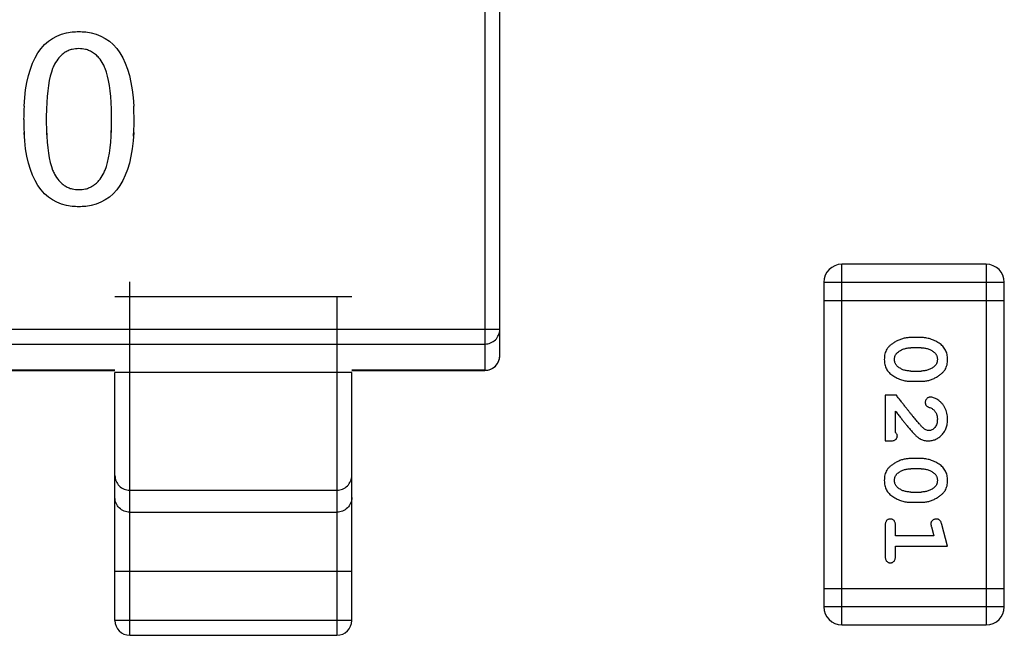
# Model space of a CAD drawing. Header units: millimetres. Extents: x 134 to 283, y 142 to 332.
# Tile 31 of 145: x 169.33 to 170.99, y 207 to 208.04. Entities that reach past the tile are written whole.
import ezdxf

# ---------------------------------------------------------------- set-up
doc = ezdxf.new("R2010")
doc.units = ezdxf.units.MM
doc.header["$LTSCALE"] = 0.1
doc.layers.get('0').update_dxf_attribs({"linetype": 'CONTINUOUS'})

msp = doc.modelspace()

# ---------------------------------------------------------------- linework, layer by layer
at = {"color": 7, "linetype": 'Continuous'}
for p, q in [((170.1136, 208.7931), (170.1136, 207.4435)), ((170.1386, 207.4685), (170.1386, 208.7681)), ((170.7166, 207.0134), (170.7166, 207.623)), ((170.9604, 207.623), (170.7166, 207.623)), ((170.9604, 207.623), (170.9604, 207.0134)), ((169.5136, 206.9958), (169.5136, 207.5933)), ((170.6861, 207.5925), (170.6861, 207.0439)), ((170.6861, 207.5925), (170.9909, 207.5925)), ((170.9909, 207.0439), (170.9909, 207.5925)), ((169.4886, 207.5683), (169.8886, 207.5683)), ((169.8636, 207.5683), (169.8636, 206.9958)), ((170.6861, 207.562), (170.9909, 207.562)), ((170.1386, 207.5129), (167.9386, 207.5129)), ((167.9636, 207.4881), (170.1136, 207.4881)), ((170.8505, 207.4991), (170.8328, 207.4991)), ((170.8502, 207.4818), (170.833, 207.4818)), ((169.4886, 207.4438), (168.5886, 207.4438)), ((168.5886, 207.4435), (169.4886, 207.4435)), ((169.4886, 207.0208), (169.4886, 207.4403)), ((169.8886, 207.4403), (169.4886, 207.4403)), ((170.1136, 207.4438), (169.8886, 207.4438)), ((169.8886, 207.4435), (170.1136, 207.4435)), ((169.8886, 207.0208), (169.8886, 207.4403)), ((170.833, 207.4425), (170.8502, 207.4425)), ((170.8328, 207.4252), (170.8505, 207.4252)), ((170.7897, 207.4016), (170.7897, 207.3245)), ((170.8086, 207.4016), (170.7897, 207.4016)), ((170.807, 207.3386), (170.807, 207.3748)), ((170.7897, 207.3245), (170.7976, 207.3245)), ((170.8505, 207.2946), (170.8328, 207.2946)), ((170.8502, 207.2773), (170.833, 207.2773)), ((169.5136, 207.2411), (169.8636, 207.2411)), ((170.833, 207.2379), (170.8502, 207.2379)), ((170.8328, 207.2206), (170.8505, 207.2206)), ((169.5136, 207.2038), (169.8636, 207.2038)), ((170.7897, 207.1813), (170.7897, 207.1294)), ((170.807, 207.164), (170.807, 207.1813)), ((170.8678, 207.179), (170.872, 207.164)), ((170.8951, 207.1467), (170.8852, 207.1833)), ((170.872, 207.164), (170.807, 207.164)), ((170.807, 207.1294), (170.807, 207.1467)), ((170.807, 207.1467), (170.8951, 207.1467)), ((169.4886, 207.1041), (169.8886, 207.1041)), ((170.9909, 207.0743), (170.6861, 207.0743)), ((170.9909, 207.0439), (170.6861, 207.0439)), ((169.8886, 207.0208), (169.4886, 207.0208)), ((170.7166, 207.0134), (170.9604, 207.0134)), ((169.5136, 206.9958), (169.8636, 206.9958))]:
    msp.add_line(p, q, dxfattribs=at)
for centre, radius, start, end in [((169.4259, 207.9468), 0.0406, 119.0951, 124.606), ((169.4257, 207.9472), 0.0401, 108.0654, 119.0735), ((169.4262, 207.9455), 0.0419, 103.4112, 108.0839), ((169.4291, 207.9452), 0.0422, 71.9774, 76.6323), ((169.4297, 207.9469), 0.0403, 60.9937, 71.9983), ((169.4295, 207.9466), 0.0407, 55.449, 60.9698), ((169.4318, 207.9401), 0.0495, 135.2692, 139.6561), ((169.4237, 207.9401), 0.0495, 40.3721, 44.768), ((169.7537, 207.8684), 0.4193, 176.9858, 180.0605), ((169.93, 207.8683), 0.5574, 178.2556, 180.0366), ((168.9255, 207.8683), 0.5574, 359.9634, 1.7445), ((169.1023, 207.8684), 0.4186, 359.9395, 3.0173), ((169.7496, 207.8675), 0.4151, 179.9392, 183.0286), ((169.927, 207.8676), 0.5544, 179.9629, 181.7525), ((168.9285, 207.8676), 0.5544, 358.2475, 0.0371), ((169.1065, 207.8675), 0.4145, 356.9648, 0.0609), ((169.817, 207.8644), 0.4444, 181.771, 183.1684), ((169.0384, 207.8644), 0.4444, 356.8316, 358.229), ((169.6897, 207.8647), 0.3552, 183.0873, 184.0204), ((169.1663, 207.8647), 0.3546, 355.9733, 356.9058), ((169.4314, 207.7964), 0.0492, 220.6132, 224.9947), ((169.4258, 207.79), 0.0407, 235.6314, 241.1276), ((169.4256, 207.7897), 0.0403, 241.1521, 252.0973), ((169.4262, 207.7915), 0.0422, 252.0756, 256.7012), ((169.4291, 207.7918), 0.0426, 283.2572, 287.8671), ((169.4298, 207.7899), 0.0405, 287.843, 298.7843), ((169.4296, 207.7901), 0.0408, 298.811, 304.3172), ((169.4241, 207.7964), 0.0492, 314.9713, 319.3604), ((170.7166, 207.5925), 0.0305, 90, 180), ((170.9604, 207.5925), 0.0305, 0, 90), ((170.1136, 207.4685), 0.025, 270, 360), ((170.1139, 207.4685), 0.0247, 343.3553, 359.9521), ((170.1137, 207.4687), 0.0249, 308.5349, 321.2576), ((170.1138, 207.4686), 0.0248, 321.2878, 327.0532), ((170.1138, 207.4686), 0.0247, 327.062, 338.0988), ((170.114, 207.4685), 0.0246, 338.1159, 343.3115), ((170.1136, 207.469), 0.0252, 270.0021, 291.3762), ((170.1136, 207.4689), 0.0251, 291.3886, 301.5794), ((170.1136, 207.4688), 0.025, 301.5947, 308.5179), ((170.7166, 207.0439), 0.0305, 180, 270), ((170.9604, 207.0439), 0.0305, 270, 0), ((169.5136, 207.0208), 0.025, 180, 270), ((169.8636, 207.0208), 0.025, 270, 0)]:
    msp.add_arc(centre, radius, start, end, dxfattribs=at)
for points in [[(169.3351, 207.8904), (169.3393, 207.9685), (169.3663, 208.0103), (169.4161, 208.0157)], [(169.4161, 208.0157), (169.4198, 208.0161), (169.4237, 208.0163), (169.4276, 208.0163)], [(169.4276, 208.0163), (169.4316, 208.0163), (169.4355, 208.0161), (169.4392, 208.0157)], [(169.4392, 208.0157), (169.4891, 208.0103), (169.5162, 207.9685), (169.5204, 207.8904)], [(169.4276, 207.9875), (169.4237, 207.9875), (169.42, 207.9871), (169.4165, 207.9862)], [(169.4389, 207.9862), (169.4353, 207.9871), (169.4316, 207.9875), (169.4276, 207.9875)], [(169.3941, 207.9721), (169.3913, 207.9689), (169.3889, 207.9652), (169.3866, 207.961)], [(169.4028, 207.9802), (169.4007, 207.9786), (169.3986, 207.9769), (169.3966, 207.9749)], [(169.4588, 207.9749), (169.4569, 207.9769), (169.4548, 207.9786), (169.4526, 207.9801)], [(169.4688, 207.961), (169.4666, 207.9652), (169.4641, 207.9689), (169.4614, 207.9721)], [(169.3834, 207.9541), (169.3773, 207.9386), (169.3738, 207.9156), (169.3728, 207.8853)], [(169.3866, 207.961), (169.3855, 207.9589), (169.3844, 207.9566), (169.3834, 207.9541)], [(169.472, 207.9541), (169.471, 207.9566), (169.4699, 207.9589), (169.4688, 207.961)], [(169.4826, 207.8853), (169.4817, 207.9156), (169.4781, 207.9386), (169.472, 207.9541)], [(169.3728, 207.8506), (169.3738, 207.8204), (169.3773, 207.7976), (169.3834, 207.7822)], [(169.472, 207.7822), (169.4781, 207.7976), (169.4817, 207.8204), (169.4826, 207.8506)], [(169.4161, 207.7209), (169.3663, 207.7263), (169.3393, 207.7679), (169.3351, 207.8456)], [(169.5204, 207.8456), (169.5162, 207.7679), (169.4891, 207.7263), (169.4392, 207.7209)], [(169.3834, 207.7822), (169.3844, 207.7797), (169.3855, 207.7774), (169.3866, 207.7753)], [(169.4688, 207.7753), (169.4699, 207.7774), (169.471, 207.7797), (169.472, 207.7822)], [(169.3866, 207.7753), (169.3889, 207.7712), (169.3913, 207.7675), (169.394, 207.7644)], [(169.4614, 207.7644), (169.4641, 207.7675), (169.4666, 207.7712), (169.4688, 207.7753)], [(169.3966, 207.7616), (169.3985, 207.7596), (169.4006, 207.7579), (169.4028, 207.7564)], [(169.4165, 207.7504), (169.42, 207.7496), (169.4237, 207.7491), (169.4276, 207.7491)], [(169.4276, 207.7491), (169.4316, 207.7491), (169.4353, 207.7496), (169.4389, 207.7504)], [(169.4526, 207.7564), (169.4548, 207.7579), (169.4569, 207.7596), (169.4589, 207.7616)], [(169.4276, 207.7203), (169.4237, 207.7203), (169.4198, 207.7205), (169.4161, 207.7209)], [(169.4392, 207.7209), (169.4355, 207.7205), (169.4316, 207.7203), (169.4276, 207.7203)]]:
    msp.add_open_spline(points, degree=3, dxfattribs=at)
for points, knots in [([(170.1136, 207.4881), (170.1168, 207.4881), (170.1234, 207.4894), (170.1317, 207.4949), (170.1373, 207.5031), (170.1386, 207.5097), (170.1386, 207.5129)], [0, 0, 0, 0, 0.250846, 0.501182, 0.750788, 1, 1, 1, 1]), ([(170.8328, 207.4991), (170.8317, 207.4991), (170.8296, 207.499), (170.8264, 207.4987), (170.8233, 207.4982), (170.8202, 207.4975), (170.8171, 207.4967), (170.8141, 207.4955), (170.8112, 207.4943), (170.8083, 207.4928), (170.8055, 207.4912), (170.803, 207.4896), (170.8007, 207.488), (170.7986, 207.4863), (170.7967, 207.4846), (170.7951, 207.4829), (170.7936, 207.4812), (170.792, 207.4788), (170.7904, 207.4756), (170.7891, 207.4714), (170.7883, 207.4669), (170.7882, 207.4637), (170.7882, 207.4621)], [0, 0, 0, 0, 0.049886, 0.09882, 0.148132, 0.19689, 0.246038, 0.295176, 0.345305, 0.395692, 0.445312, 0.491875, 0.535813, 0.577009, 0.616081, 0.652689, 0.687585, 0.720206, 0.785062, 0.85223, 0.923759, 1, 1, 1, 1]), ([(170.8951, 207.4623), (170.8951, 207.4637), (170.895, 207.4665), (170.8943, 207.4706), (170.8932, 207.4745), (170.8916, 207.478), (170.8895, 207.4813), (170.887, 207.4844), (170.8841, 207.4872), (170.8807, 207.4896), (170.8771, 207.4918), (170.8734, 207.4938), (170.8697, 207.4954), (170.8659, 207.4967), (170.8621, 207.4978), (170.8583, 207.4985), (170.8544, 207.499), (170.8518, 207.4991), (170.8505, 207.4991)], [0, 0, 0, 0, 0.06692, 0.130834, 0.19258, 0.252759, 0.312631, 0.373411, 0.436359, 0.501894, 0.568244, 0.632472, 0.69556, 0.757163, 0.818592, 0.878885, 0.939235, 1, 1, 1, 1]), ([(170.8055, 207.462), (170.8055, 207.4626), (170.8055, 207.4639), (170.8057, 207.4657), (170.8062, 207.4674), (170.8067, 207.469), (170.8075, 207.4704), (170.8084, 207.4718), (170.8095, 207.473), (170.8103, 207.4738), (170.8107, 207.4741)], [0, 0, 0, 0, 0.139844, 0.271849, 0.399162, 0.521619, 0.6402, 0.758957, 0.87828, 1, 1, 1, 1]), ([(170.8107, 207.4741), (170.8115, 207.4748), (170.8131, 207.476), (170.8157, 207.4775), (170.8183, 207.4789), (170.821, 207.4799), (170.8239, 207.4807), (170.8268, 207.4814), (170.8299, 207.4817), (170.832, 207.4818), (170.833, 207.4818)], [0, 0, 0, 0, 0.124927, 0.248361, 0.370889, 0.492583, 0.61616, 0.741472, 0.869044, 1, 1, 1, 1]), ([(170.8502, 207.4818), (170.8513, 207.4818), (170.8534, 207.4817), (170.8564, 207.4814), (170.8594, 207.4808), (170.8622, 207.48), (170.8649, 207.479), (170.8674, 207.4777), (170.8698, 207.4763), (170.8713, 207.4751), (170.872, 207.4745)], [0, 0, 0, 0, 0.135446, 0.266257, 0.393419, 0.517936, 0.639137, 0.758785, 0.879345, 1, 1, 1, 1]), ([(170.872, 207.4745), (170.8725, 207.4741), (170.8734, 207.4733), (170.8746, 207.472), (170.8756, 207.4706), (170.8764, 207.4691), (170.877, 207.4675), (170.8775, 207.4658), (170.8778, 207.464), (170.8778, 207.4628), (170.8778, 207.4622)], [0, 0, 0, 0, 0.13042, 0.256046, 0.378133, 0.498725, 0.620452, 0.742761, 0.869406, 1, 1, 1, 1]), ([(170.7882, 207.4621), (170.7882, 207.4606), (170.7883, 207.4578), (170.789, 207.4537), (170.7901, 207.4499), (170.7917, 207.4463), (170.7937, 207.443), (170.7962, 207.4399), (170.7992, 207.4371), (170.8026, 207.4347), (170.8062, 207.4325), (170.8098, 207.4305), (170.8136, 207.4289), (170.8173, 207.4275), (170.8211, 207.4265), (170.825, 207.4257), (170.8289, 207.4252), (170.8315, 207.4252), (170.8328, 207.4252)], [0, 0, 0, 0, 0.067217, 0.131051, 0.19272, 0.252824, 0.312745, 0.373449, 0.436041, 0.501494, 0.567761, 0.632087, 0.695096, 0.757109, 0.817993, 0.878657, 0.939311, 1, 1, 1, 1]), ([(170.8113, 207.4497), (170.8108, 207.4501), (170.8099, 207.4509), (170.8087, 207.4522), (170.8077, 207.4537), (170.8069, 207.4552), (170.8062, 207.4568), (170.8058, 207.4584), (170.8055, 207.4602), (170.8055, 207.4614), (170.8055, 207.462)], [0, 0, 0, 0, 0.129853, 0.25607, 0.380154, 0.49978, 0.62208, 0.743277, 0.868791, 1, 1, 1, 1]), ([(170.833, 207.4425), (170.832, 207.4425), (170.8299, 207.4425), (170.8268, 207.4429), (170.8239, 207.4434), (170.8211, 207.4442), (170.8184, 207.4452), (170.8159, 207.4465), (170.8135, 207.448), (170.812, 207.4491), (170.8113, 207.4497)], [0, 0, 0, 0, 0.135449, 0.266263, 0.393429, 0.516942, 0.639128, 0.758779, 0.879341, 1, 1, 1, 1]), ([(170.8725, 207.45), (170.8717, 207.4494), (170.8701, 207.4482), (170.8676, 207.4467), (170.865, 207.4454), (170.8622, 207.4443), (170.8594, 207.4435), (170.8564, 207.4429), (170.8534, 207.4425), (170.8513, 207.4425), (170.8502, 207.4425)], [0, 0, 0, 0, 0.125331, 0.248948, 0.371201, 0.494032, 0.616811, 0.742104, 0.868849, 1, 1, 1, 1]), ([(170.8505, 207.4252), (170.8516, 207.4252), (170.8537, 207.4252), (170.8569, 207.4255), (170.8601, 207.426), (170.8632, 207.4267), (170.8662, 207.4276), (170.8692, 207.4287), (170.8722, 207.43), (170.8751, 207.4315), (170.8778, 207.4331), (170.8804, 207.4348), (170.8827, 207.4364), (170.8848, 207.4381), (170.8866, 207.4398), (170.8883, 207.4415), (170.8897, 207.4432), (170.8913, 207.4456), (170.8929, 207.4488), (170.8942, 207.453), (170.895, 207.4575), (170.8951, 207.4607), (170.8951, 207.4623)], [0, 0, 0, 0, 0.049855, 0.099516, 0.148482, 0.19758, 0.246804, 0.296268, 0.346517, 0.397047, 0.446826, 0.49336, 0.537801, 0.579207, 0.617974, 0.654833, 0.689171, 0.722088, 0.786392, 0.853518, 0.924186, 1, 1, 1, 1]), ([(170.8778, 207.4622), (170.8778, 207.4615), (170.8778, 207.4603), (170.8775, 207.4585), (170.8771, 207.4568), (170.8765, 207.4552), (170.8758, 207.4537), (170.8749, 207.4524), (170.8738, 207.4511), (170.873, 207.4504), (170.8725, 207.45)], [0, 0, 0, 0, 0.138115, 0.270177, 0.397547, 0.520057, 0.63869, 0.757499, 0.878226, 1, 1, 1, 1]), ([(170.8536, 207.3465), (170.8531, 207.347), (170.8521, 207.3479), (170.8506, 207.3495), (170.8489, 207.3514), (170.8469, 207.3536), (170.8448, 207.3561), (170.8425, 207.3588), (170.84, 207.3618), (170.8373, 207.3651), (170.8343, 207.3687), (170.8312, 207.3726), (170.8279, 207.3767), (170.8245, 207.3811), (170.8208, 207.3858), (170.8169, 207.3908), (170.8128, 207.3961), (170.81, 207.3997), (170.8086, 207.4016)], [0, 0, 0, 0, 0.026647, 0.057942, 0.094152, 0.134806, 0.180631, 0.231142, 0.286385, 0.346321, 0.411439, 0.481035, 0.555329, 0.634592, 0.718826, 0.807759, 0.901393, 1, 1, 1, 1]), ([(170.8658, 207.3984), (170.8653, 207.3984), (170.8642, 207.3983), (170.8626, 207.3978), (170.8612, 207.397), (170.8599, 207.3958), (170.8588, 207.3945), (170.858, 207.393), (170.8574, 207.3913), (170.8574, 207.3902), (170.8574, 207.3896)], [0, 0, 0, 0, 0.120856, 0.239483, 0.360995, 0.490166, 0.620982, 0.746416, 0.870253, 1, 1, 1, 1]), ([(170.8574, 207.3896), (170.8574, 207.3891), (170.8574, 207.3881), (170.8577, 207.3868), (170.8582, 207.3855), (170.8588, 207.3844), (170.8597, 207.3834), (170.8609, 207.3825), (170.8623, 207.3817), (170.8634, 207.3813), (170.8639, 207.3811)], [0, 0, 0, 0, 0.127347, 0.246131, 0.359406, 0.470543, 0.586092, 0.711469, 0.847022, 1, 1, 1, 1]), ([(170.8951, 207.3611), (170.8951, 207.3628), (170.8949, 207.3662), (170.8941, 207.3711), (170.8927, 207.3759), (170.8907, 207.3804), (170.8883, 207.3845), (170.8854, 207.3882), (170.8821, 207.3913), (170.8786, 207.3938), (170.875, 207.3958), (170.8717, 207.3973), (170.8686, 207.3982), (170.8667, 207.3983), (170.8658, 207.3984)], [0, 0, 0, 0, 0.098286, 0.193983, 0.289056, 0.384352, 0.477435, 0.566197, 0.652355, 0.737986, 0.818188, 0.887401, 0.94802, 1, 1, 1, 1]), ([(170.807, 207.3748), (170.8086, 207.3728), (170.8116, 207.369), (170.8159, 207.3635), (170.8198, 207.3585), (170.8234, 207.3541), (170.8266, 207.3501), (170.8294, 207.3467), (170.8319, 207.3438), (170.8334, 207.342), (170.8341, 207.3412)], [0, 0, 0, 0, 0.176662, 0.337826, 0.484741, 0.617764, 0.73494, 0.837793, 0.926412, 1, 1, 1, 1]), ([(170.8639, 207.3811), (170.8648, 207.3808), (170.8665, 207.3802), (170.8688, 207.379), (170.8708, 207.3777), (170.8719, 207.3767), (170.8724, 207.3761)], [0, 0, 0, 0, 0.285518, 0.544185, 0.781367, 1, 1, 1, 1]), ([(170.8724, 207.3761), (170.8729, 207.3756), (170.8737, 207.3746), (170.8748, 207.373), (170.8757, 207.3713), (170.8765, 207.3695), (170.8771, 207.3675), (170.8775, 207.3655), (170.8778, 207.3634), (170.8778, 207.362), (170.8778, 207.3613)], [0, 0, 0, 0, 0.121873, 0.243139, 0.363336, 0.485133, 0.607572, 0.734701, 0.864814, 1, 1, 1, 1]), ([(170.8624, 207.3245), (170.8635, 207.3245), (170.8657, 207.3246), (170.8689, 207.325), (170.872, 207.3259), (170.875, 207.327), (170.8778, 207.3285), (170.8806, 207.3302), (170.8831, 207.3324), (170.8856, 207.3347), (170.8878, 207.3374), (170.8898, 207.3402), (170.8914, 207.3433), (170.8928, 207.3465), (170.8938, 207.3499), (170.8946, 207.3535), (170.895, 207.3573), (170.8951, 207.3598), (170.8951, 207.3611)], [0, 0, 0, 0, 0.060981, 0.120256, 0.178148, 0.236115, 0.293993, 0.352864, 0.413358, 0.476056, 0.539296, 0.602396, 0.665116, 0.728325, 0.792919, 0.859317, 0.928302, 1, 1, 1, 1]), ([(170.8778, 207.3613), (170.8778, 207.3599), (170.8777, 207.3572), (170.8768, 207.3534), (170.8755, 207.35), (170.8735, 207.3471), (170.8713, 207.3448), (170.8688, 207.343), (170.8661, 207.342), (170.8642, 207.3418), (170.8633, 207.3418)], [0, 0, 0, 0, 0.156344, 0.299348, 0.4327, 0.561, 0.682299, 0.791883, 0.89611, 1, 1, 1, 1]), ([(170.7976, 207.3245), (170.7987, 207.3245), (170.8006, 207.3245), (170.8033, 207.325), (170.8056, 207.3256), (170.8073, 207.3267), (170.8086, 207.328), (170.8095, 207.3295), (170.8101, 207.3313), (170.8101, 207.3325), (170.8102, 207.3331)], [0, 0, 0, 0, 0.1844, 0.34094, 0.473574, 0.586824, 0.690029, 0.789175, 0.890445, 1, 1, 1, 1]), ([(170.8102, 207.3331), (170.8101, 207.3336), (170.81, 207.3345), (170.8094, 207.3359), (170.8084, 207.3373), (170.8075, 207.3382), (170.807, 207.3386)], [0, 0, 0, 0, 0.20611, 0.432681, 0.695597, 1, 1, 1, 1]), ([(170.8341, 207.3412), (170.8348, 207.3404), (170.8363, 207.3387), (170.8385, 207.3363), (170.8407, 207.3342), (170.8426, 207.3323), (170.8445, 207.3307), (170.8463, 207.3293), (170.8479, 207.3282), (170.85, 207.3271), (170.8525, 207.326), (170.8557, 207.3251), (170.859, 207.3246), (170.8612, 207.3245), (170.8624, 207.3245)], [0, 0, 0, 0, 0.103002, 0.197728, 0.285279, 0.365235, 0.437224, 0.502446, 0.560545, 0.611446, 0.707576, 0.80349, 0.900532, 1, 1, 1, 1]), ([(170.8633, 207.3418), (170.8625, 207.3418), (170.8609, 207.342), (170.8584, 207.3429), (170.856, 207.3445), (170.8544, 207.3458), (170.8536, 207.3465)], [0, 0, 0, 0, 0.212836, 0.442809, 0.70317, 1, 1, 1, 1]), ([(170.8328, 207.2946), (170.8317, 207.2946), (170.8296, 207.2945), (170.8264, 207.2942), (170.8233, 207.2937), (170.8202, 207.293), (170.8171, 207.2922), (170.8141, 207.291), (170.8112, 207.2898), (170.8083, 207.2883), (170.8055, 207.2867), (170.803, 207.2851), (170.8007, 207.2834), (170.7986, 207.2818), (170.7967, 207.2801), (170.7951, 207.2784), (170.7936, 207.2767), (170.792, 207.2743), (170.7904, 207.2711), (170.7891, 207.2669), (170.7883, 207.2624), (170.7882, 207.2592), (170.7882, 207.2575)], [0, 0, 0, 0, 0.049886, 0.09882, 0.148132, 0.19689, 0.246038, 0.295176, 0.345305, 0.395692, 0.445312, 0.491875, 0.535813, 0.577009, 0.616081, 0.652689, 0.687585, 0.720206, 0.785062, 0.85223, 0.923759, 1, 1, 1, 1]), ([(170.8951, 207.2578), (170.8951, 207.2592), (170.895, 207.262), (170.8943, 207.2661), (170.8932, 207.2699), (170.8916, 207.2735), (170.8895, 207.2768), (170.887, 207.2799), (170.8841, 207.2827), (170.8807, 207.2851), (170.8771, 207.2873), (170.8734, 207.2892), (170.8697, 207.2909), (170.8659, 207.2922), (170.8621, 207.2933), (170.8583, 207.294), (170.8544, 207.2945), (170.8518, 207.2946), (170.8505, 207.2946)], [0, 0, 0, 0, 0.06692, 0.130834, 0.19258, 0.252759, 0.312631, 0.373411, 0.436359, 0.501894, 0.568244, 0.632472, 0.69556, 0.757163, 0.818592, 0.878885, 0.939235, 1, 1, 1, 1]), ([(170.8055, 207.2575), (170.8055, 207.2581), (170.8055, 207.2594), (170.8057, 207.2612), (170.8062, 207.2629), (170.8067, 207.2645), (170.8075, 207.2659), (170.8084, 207.2673), (170.8095, 207.2685), (170.8103, 207.2693), (170.8107, 207.2696)], [0, 0, 0, 0, 0.139844, 0.271849, 0.399162, 0.521619, 0.6402, 0.758957, 0.87828, 1, 1, 1, 1]), ([(170.8107, 207.2696), (170.8115, 207.2702), (170.8131, 207.2715), (170.8157, 207.273), (170.8183, 207.2744), (170.821, 207.2754), (170.8239, 207.2762), (170.8268, 207.2769), (170.8299, 207.2772), (170.832, 207.2773), (170.833, 207.2773)], [0, 0, 0, 0, 0.124927, 0.248361, 0.370889, 0.492583, 0.61616, 0.741472, 0.869044, 1, 1, 1, 1]), ([(170.8502, 207.2773), (170.8513, 207.2773), (170.8534, 207.2772), (170.8564, 207.2769), (170.8594, 207.2763), (170.8622, 207.2755), (170.8649, 207.2745), (170.8674, 207.2732), (170.8698, 207.2718), (170.8713, 207.2706), (170.872, 207.27)], [0, 0, 0, 0, 0.135446, 0.266257, 0.393419, 0.517936, 0.639137, 0.758785, 0.879345, 1, 1, 1, 1]), ([(170.872, 207.27), (170.8725, 207.2696), (170.8734, 207.2688), (170.8746, 207.2675), (170.8756, 207.2661), (170.8764, 207.2646), (170.877, 207.263), (170.8775, 207.2613), (170.8778, 207.2595), (170.8778, 207.2583), (170.8778, 207.2577)], [0, 0, 0, 0, 0.13042, 0.256046, 0.378133, 0.498725, 0.620452, 0.742761, 0.869406, 1, 1, 1, 1]), ([(169.4886, 207.266), (169.4886, 207.2628), (169.4899, 207.2562), (169.4954, 207.2479), (169.5038, 207.2424), (169.5103, 207.2411), (169.5136, 207.2411)], [0, 0, 0, 0, 0.249556, 0.499321, 0.749493, 1, 1, 1, 1]), ([(169.8636, 207.2411), (169.8668, 207.2411), (169.8734, 207.2424), (169.8817, 207.2479), (169.8873, 207.2562), (169.8886, 207.2628), (169.8886, 207.266)], [0, 0, 0, 0, 0.25044, 0.500571, 0.750377, 1, 1, 1, 1]), ([(170.7882, 207.2575), (170.7882, 207.2561), (170.7883, 207.2533), (170.789, 207.2492), (170.7901, 207.2453), (170.7917, 207.2418), (170.7937, 207.2384), (170.7962, 207.2354), (170.7992, 207.2326), (170.8026, 207.2301), (170.8062, 207.228), (170.8098, 207.226), (170.8136, 207.2243), (170.8173, 207.223), (170.8211, 207.222), (170.825, 207.2212), (170.8289, 207.2207), (170.8315, 207.2207), (170.8328, 207.2206)], [0, 0, 0, 0, 0.067217, 0.131051, 0.19272, 0.252824, 0.312745, 0.373449, 0.436041, 0.501494, 0.567761, 0.632087, 0.695096, 0.757109, 0.817993, 0.878657, 0.939311, 1, 1, 1, 1]), ([(170.8113, 207.2452), (170.8108, 207.2456), (170.8099, 207.2464), (170.8087, 207.2477), (170.8077, 207.2491), (170.8069, 207.2507), (170.8062, 207.2522), (170.8058, 207.2539), (170.8055, 207.2557), (170.8055, 207.2569), (170.8055, 207.2575)], [0, 0, 0, 0, 0.129853, 0.25607, 0.380154, 0.49978, 0.62208, 0.743277, 0.868791, 1, 1, 1, 1]), ([(170.8505, 207.2206), (170.8516, 207.2207), (170.8537, 207.2207), (170.8569, 207.221), (170.8601, 207.2215), (170.8632, 207.2222), (170.8662, 207.2231), (170.8692, 207.2242), (170.8722, 207.2255), (170.8751, 207.227), (170.8778, 207.2286), (170.8804, 207.2303), (170.8827, 207.2319), (170.8848, 207.2336), (170.8866, 207.2353), (170.8883, 207.237), (170.8897, 207.2387), (170.8913, 207.2411), (170.8929, 207.2443), (170.8942, 207.2484), (170.895, 207.253), (170.8951, 207.2562), (170.8951, 207.2578)], [0, 0, 0, 0, 0.049855, 0.099516, 0.148482, 0.19758, 0.246804, 0.296268, 0.346517, 0.397047, 0.446826, 0.49336, 0.537801, 0.579207, 0.617974, 0.654833, 0.689171, 0.722088, 0.786392, 0.853518, 0.924186, 1, 1, 1, 1]), ([(170.8778, 207.2577), (170.8778, 207.257), (170.8778, 207.2558), (170.8775, 207.254), (170.8771, 207.2523), (170.8765, 207.2507), (170.8758, 207.2492), (170.8749, 207.2479), (170.8738, 207.2466), (170.873, 207.2459), (170.8725, 207.2455)], [0, 0, 0, 0, 0.138115, 0.270177, 0.397547, 0.520057, 0.63869, 0.757499, 0.878226, 1, 1, 1, 1]), ([(170.833, 207.2379), (170.832, 207.238), (170.8299, 207.238), (170.8268, 207.2383), (170.8239, 207.2389), (170.8211, 207.2397), (170.8184, 207.2407), (170.8159, 207.242), (170.8135, 207.2435), (170.812, 207.2446), (170.8113, 207.2452)], [0, 0, 0, 0, 0.135449, 0.266263, 0.393429, 0.516942, 0.639128, 0.758779, 0.879341, 1, 1, 1, 1]), ([(170.8725, 207.2455), (170.8717, 207.2449), (170.8701, 207.2437), (170.8676, 207.2422), (170.865, 207.2409), (170.8622, 207.2398), (170.8594, 207.239), (170.8564, 207.2384), (170.8534, 207.238), (170.8513, 207.238), (170.8502, 207.2379)], [0, 0, 0, 0, 0.125331, 0.248948, 0.371201, 0.494032, 0.616811, 0.742104, 0.868849, 1, 1, 1, 1]), ([(169.5136, 207.2038), (169.5103, 207.2038), (169.5038, 207.205), (169.4955, 207.2106), (169.4899, 207.2189), (169.4886, 207.2254), (169.4886, 207.2287)], [0, 0, 0, 0, 0.25044, 0.500571, 0.750377, 1, 1, 1, 1]), ([(169.8886, 207.2287), (169.8886, 207.2254), (169.8873, 207.2189), (169.8817, 207.2106), (169.8734, 207.205), (169.8668, 207.2038), (169.8636, 207.2038)], [0, 0, 0, 0, 0.249556, 0.499321, 0.749493, 1, 1, 1, 1]), ([(170.7984, 207.1923), (170.7978, 207.1923), (170.7966, 207.1922), (170.7949, 207.1917), (170.7934, 207.1909), (170.792, 207.1897), (170.791, 207.1882), (170.7903, 207.1862), (170.7898, 207.1839), (170.7897, 207.1822), (170.7897, 207.1813)], [0, 0, 0, 0, 0.115051, 0.223278, 0.329269, 0.437893, 0.554681, 0.682591, 0.83103, 1, 1, 1, 1]), ([(170.807, 207.1813), (170.807, 207.1822), (170.807, 207.1839), (170.8065, 207.1862), (170.8057, 207.1882), (170.8047, 207.1897), (170.8033, 207.1909), (170.8019, 207.1917), (170.8002, 207.1922), (170.799, 207.1923), (170.7984, 207.1923)], [0, 0, 0, 0, 0.169102, 0.317658, 0.446239, 0.563118, 0.671828, 0.776546, 0.884858, 1, 1, 1, 1]), ([(170.8761, 207.1923), (170.8754, 207.1923), (170.8742, 207.1923), (170.8725, 207.1918), (170.8709, 207.1911), (170.8695, 207.19), (170.8683, 207.1888), (170.8674, 207.1875), (170.8669, 207.186), (170.8668, 207.185), (170.8668, 207.1844)], [0, 0, 0, 0, 0.138815, 0.27042, 0.39836, 0.52875, 0.654955, 0.771147, 0.884581, 1, 1, 1, 1]), ([(170.8668, 207.1844), (170.8668, 207.1841), (170.8669, 207.1833), (170.8671, 207.1821), (170.8674, 207.1806), (170.8677, 207.1796), (170.8678, 207.179)], [0, 0, 0, 0, 0.183151, 0.413144, 0.682305, 1, 1, 1, 1]), ([(170.8852, 207.1833), (170.885, 207.1841), (170.8845, 207.1857), (170.8837, 207.1878), (170.8828, 207.1894), (170.8817, 207.1906), (170.8806, 207.1914), (170.8792, 207.1919), (170.8777, 207.1923), (170.8766, 207.1923), (170.8761, 207.1923)], [0, 0, 0, 0, 0.187321, 0.344927, 0.475328, 0.579604, 0.674244, 0.773631, 0.882025, 1, 1, 1, 1]), ([(170.7897, 207.1294), (170.7897, 207.1285), (170.7898, 207.1268), (170.7903, 207.1245), (170.791, 207.1225), (170.7921, 207.121), (170.7934, 207.1198), (170.7949, 207.119), (170.7966, 207.1185), (170.7978, 207.1184), (170.7984, 207.1184)], [0, 0, 0, 0, 0.169012, 0.317488, 0.445429, 0.560977, 0.67065, 0.776666, 0.88492, 1, 1, 1, 1]), ([(170.7984, 207.1184), (170.799, 207.1184), (170.8002, 207.1185), (170.8018, 207.119), (170.8033, 207.1198), (170.8047, 207.121), (170.8058, 207.1225), (170.8065, 207.1245), (170.807, 207.1268), (170.807, 207.1285), (170.807, 207.1294)], [0, 0, 0, 0, 0.11517, 0.223509, 0.328254, 0.438012, 0.553651, 0.682263, 0.830856, 1, 1, 1, 1])]:
    msp.add_open_spline(points, degree=3, knots=knots, dxfattribs=at)

doc.saveas('drawing.dxf')
